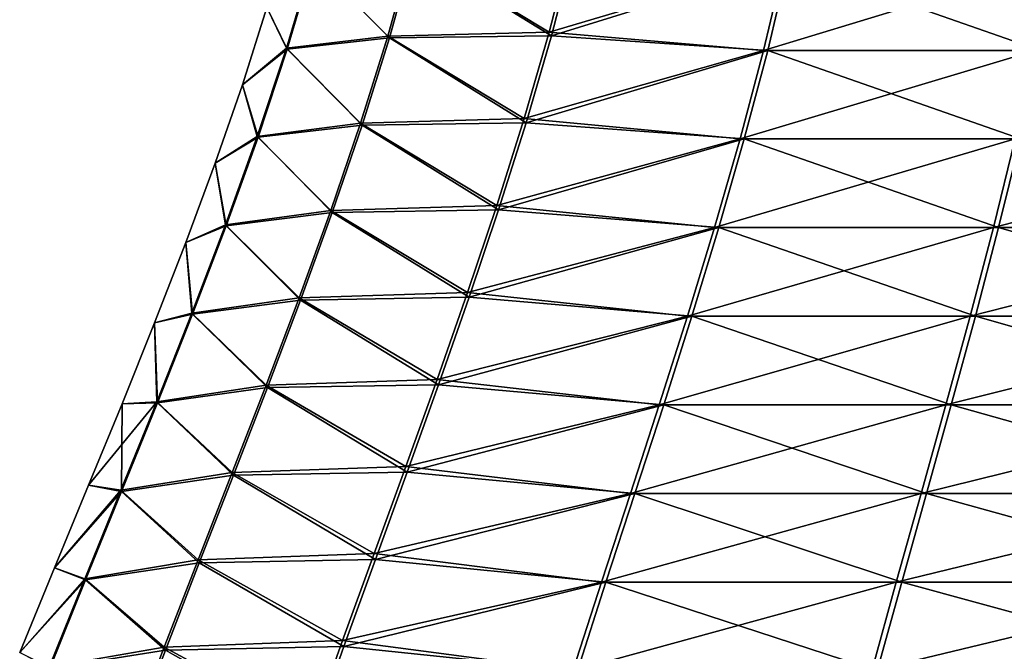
# Model space of a CAD drawing. Header units: millimetres. Extents: x -139 to 139, y -32 to 1264.
# Tile 181 of 256: x -16.5 to -10.41, y 673.25 to 677.15. Entities that reach past the tile are written whole.
import ezdxf

# ---------------------------------------------------------------- set-up
doc = ezdxf.new("R2010")
doc.units = ezdxf.units.MM
doc.header["$LTSCALE"] = 26.699852
doc.layers.add('276', color=7, linetype='CONTINUOUS')
doc.layers.add('277', color=7, linetype='CONTINUOUS')

msp = doc.modelspace()

# ---------------------------------------------------------------- linework, layer by layer
at = {"layer": '276', "color": 7, "linetype": 'CONTINUOUS'}
for points in [[(-14.6883, 677.517, -6.951), (-14.0674, 677.5793, -9.3319), (-14.2175, 677.0416, -9.3835), (-14.6883, 677.517, -6.951)], [(-14.0674, 677.5793, -9.3319), (-13.215, 677.0546, -11.6573), (-14.2175, 677.0416, -9.3835), (-14.0674, 677.5793, -9.3319)], [(-13.0762, 677.5911, -11.5821), (-13.215, 677.0546, -11.6573), (-14.0674, 677.5793, -9.3319), (-13.0762, 677.5911, -11.5821)], [(-13.0762, 677.5911, -11.5821), (-11.7487, 677.5089, -13.6537), (-13.215, 677.0546, -11.6573), (-13.0762, 677.5911, -11.5821)], [(-14.6883, 677.517, -6.951), (-14.8493, 676.9728, -6.9779), (-14.9748, 677.2302, -4.5), (-14.6883, 677.517, -6.951)], [(-14.8493, 676.9728, -6.9779), (-14.6883, 677.517, -6.951), (-14.2175, 677.0416, -9.3835), (-14.8493, 676.9728, -6.9779)], [(-11.7487, 677.5089, -13.6537), (-11.8778, 676.9639, -13.7544), (-13.215, 677.0546, -11.6573), (-11.7487, 677.5089, -13.6537)], [(-11.8778, 676.9639, -13.7544), (-11.7487, 677.5089, -13.6537), (-10.1908, 676.9639, -15.5849), (-11.8778, 676.9639, -13.7544)], [(-10.1908, 676.9639, -15.5849), (-11.7487, 677.5089, -13.6537), (-10.08, 677.5089, -15.4643), (-10.1908, 676.9639, -15.5849)], [(-14.9748, 677.2302, -4.5), (-14.8493, 676.9728, -6.9779), (-15.1265, 676.752, -4.5), (-14.9748, 677.2302, -4.5)], [(-13.215, 677.0546, -11.6573), (-13.3712, 676.5167, -11.7419), (-14.2175, 677.0416, -9.3835), (-13.215, 677.0546, -11.6573)], [(-13.215, 677.0546, -11.6573), (-11.8778, 676.9639, -13.7544), (-13.3712, 676.5167, -11.7419), (-13.215, 677.0546, -11.6573)], [(-14.8493, 676.9728, -6.9779), (-14.2175, 677.0416, -9.3835), (-14.3863, 676.5024, -9.4415), (-14.8493, 676.9728, -6.9779)], [(-14.2175, 677.0416, -9.3835), (-13.3712, 676.5167, -11.7419), (-14.3863, 676.5024, -9.4415), (-14.2175, 677.0416, -9.3835)], [(-14.8493, 676.9728, -6.9779), (-15.0297, 676.4273, -7.008), (-15.1265, 676.752, -4.5), (-14.8493, 676.9728, -6.9779)], [(-15.0297, 676.4273, -7.008), (-14.8493, 676.9728, -6.9779), (-14.3863, 676.5024, -9.4415), (-15.0297, 676.4273, -7.008)], [(-11.8778, 676.9639, -13.7544), (-12.0226, 676.4175, -13.8672), (-13.3712, 676.5167, -11.7419), (-11.8778, 676.9639, -13.7544)], [(-12.0226, 676.4175, -13.8672), (-11.8778, 676.9639, -13.7544), (-10.315, 676.4175, -15.72), (-12.0226, 676.4175, -13.8672)], [(-10.315, 676.4175, -15.72), (-11.8778, 676.9639, -13.7544), (-10.1908, 676.9639, -15.5849), (-10.315, 676.4175, -15.72)], [(-15.1265, 676.752, -4.5), (-15.0297, 676.4273, -7.008), (-15.2942, 676.2677, -4.5), (-15.1265, 676.752, -4.5)], [(-15.0297, 676.4273, -7.008), (-14.3863, 676.5024, -9.4415), (-14.5705, 675.9622, -9.5047), (-15.0297, 676.4273, -7.008)], [(-14.3863, 676.5024, -9.4415), (-13.5417, 675.9777, -11.8342), (-14.5705, 675.9622, -9.5047), (-14.3863, 676.5024, -9.4415)], [(-13.3712, 676.5167, -11.7419), (-13.5417, 675.9777, -11.8342), (-14.3863, 676.5024, -9.4415), (-13.3712, 676.5167, -11.7419)], [(-13.3712, 676.5167, -11.7419), (-12.0226, 676.4175, -13.8672), (-13.5417, 675.9777, -11.8342), (-13.3712, 676.5167, -11.7419)], [(-15.0297, 676.4273, -7.008), (-15.226, 675.8806, -7.0408), (-15.2942, 676.2677, -4.5), (-15.0297, 676.4273, -7.008)], [(-15.226, 675.8806, -7.0408), (-15.0297, 676.4273, -7.008), (-14.5705, 675.9622, -9.5047), (-15.226, 675.8806, -7.0408)], [(-12.0226, 676.4175, -13.8672), (-12.1801, 675.87, -13.9898), (-13.5417, 675.9777, -11.8342), (-12.0226, 676.4175, -13.8672)], [(-12.1801, 675.87, -13.9898), (-12.0226, 676.4175, -13.8672), (-10.4501, 675.87, -15.8669), (-12.1801, 675.87, -13.9898)], [(-10.4501, 675.87, -15.8669), (-12.0226, 676.4175, -13.8672), (-10.315, 676.4175, -15.72), (-10.4501, 675.87, -15.8669)], [(-10.4501, 675.87, -15.8669), (-10.315, 676.4175, -15.72), (-8.4345, 675.87, -17.4333), (-10.4501, 675.87, -15.8669)], [(-15.2942, 676.2677, -4.5), (-15.226, 675.8806, -7.0408), (-15.4758, 675.7769, -4.5), (-15.2942, 676.2677, -4.5)], [(-15.226, 675.8806, -7.0408), (-14.5705, 675.9622, -9.5047), (-14.7665, 675.4212, -9.5721), (-15.226, 675.8806, -7.0408)], [(-14.5705, 675.9622, -9.5047), (-13.7233, 675.4379, -11.9325), (-14.7665, 675.4212, -9.5721), (-14.5705, 675.9622, -9.5047)], [(-13.5417, 675.9777, -11.8342), (-13.7233, 675.4379, -11.9325), (-14.5705, 675.9622, -9.5047), (-13.5417, 675.9777, -11.8342)], [(-13.5417, 675.9777, -11.8342), (-12.1801, 675.87, -13.9898), (-13.7233, 675.4379, -11.9325), (-13.5417, 675.9777, -11.8342)], [(-15.226, 675.8806, -7.0408), (-15.4346, 675.3333, -7.0756), (-15.4758, 675.7769, -4.5), (-15.226, 675.8806, -7.0408)], [(-15.4346, 675.3333, -7.0756), (-15.226, 675.8806, -7.0408), (-14.7665, 675.4212, -9.5721), (-15.4346, 675.3333, -7.0756)], [(-12.1801, 675.87, -13.9898), (-12.3472, 675.3219, -14.1201), (-13.7233, 675.4379, -11.9325), (-12.1801, 675.87, -13.9898)], [(-12.3472, 675.3219, -14.1201), (-12.1801, 675.87, -13.9898), (-10.5935, 675.3219, -16.0229), (-12.3472, 675.3219, -14.1201)], [(-10.5935, 675.3219, -16.0229), (-12.1801, 675.87, -13.9898), (-10.4501, 675.87, -15.8669), (-10.5935, 675.3219, -16.0229)], [(-10.5935, 675.3219, -16.0229), (-10.4501, 675.87, -15.8669), (-8.5503, 675.3219, -17.6108), (-10.5935, 675.3219, -16.0229)], [(-8.5503, 675.3219, -17.6108), (-10.4501, 675.87, -15.8669), (-8.4345, 675.87, -17.4333), (-8.5503, 675.3219, -17.6108)], [(-15.4758, 675.7769, -4.5), (-15.4346, 675.3333, -7.0756), (-15.6692, 675.2796, -4.5), (-15.4758, 675.7769, -4.5)], [(-15.4346, 675.3333, -7.0756), (-14.7665, 675.4212, -9.5721), (-14.9712, 674.8798, -9.6424), (-15.4346, 675.3333, -7.0756)], [(-14.7665, 675.4212, -9.5721), (-13.913, 674.8978, -12.0353), (-14.9712, 674.8798, -9.6424), (-14.7665, 675.4212, -9.5721)], [(-13.7233, 675.4379, -11.9325), (-13.913, 674.8978, -12.0353), (-14.7665, 675.4212, -9.5721), (-13.7233, 675.4379, -11.9325)], [(-13.7233, 675.4379, -11.9325), (-12.3472, 675.3219, -14.1201), (-13.913, 674.8978, -12.0353), (-13.7233, 675.4379, -11.9325)], [(-15.4346, 675.3333, -7.0756), (-15.6517, 674.7856, -7.1118), (-15.6692, 675.2796, -4.5), (-15.4346, 675.3333, -7.0756)], [(-15.6517, 674.7856, -7.1118), (-15.4346, 675.3333, -7.0756), (-14.9712, 674.8798, -9.6424), (-15.6517, 674.7856, -7.1118)], [(-12.3472, 675.3219, -14.1201), (-12.5212, 674.7734, -14.2556), (-13.913, 674.8978, -12.0353), (-12.3472, 675.3219, -14.1201)], [(-12.5212, 674.7734, -14.2556), (-12.3472, 675.3219, -14.1201), (-10.7428, 674.7734, -16.1853), (-12.5212, 674.7734, -14.2556)], [(-10.7428, 674.7734, -16.1853), (-12.3472, 675.3219, -14.1201), (-10.5935, 675.3219, -16.0229), (-10.7428, 674.7734, -16.1853)], [(-10.7428, 674.7734, -16.1853), (-10.5935, 675.3219, -16.0229), (-8.6708, 674.7734, -17.7956), (-10.7428, 674.7734, -16.1853)], [(-8.6708, 674.7734, -17.7956), (-10.5935, 675.3219, -16.0229), (-8.5503, 675.3219, -17.6108), (-8.6708, 674.7734, -17.7956)], [(-15.6692, 675.2796, -4.5), (-15.6517, 674.7856, -7.1118), (-15.8703, 674.7801, -4.5), (-15.6692, 675.2796, -4.5)], [(-15.6517, 674.7856, -7.1118), (-14.9712, 674.8798, -9.6424), (-15.1811, 674.3384, -9.7145), (-15.6517, 674.7856, -7.1118)], [(-14.9712, 674.8798, -9.6424), (-14.1075, 674.3575, -12.1407), (-15.1811, 674.3384, -9.7145), (-14.9712, 674.8798, -9.6424)], [(-13.913, 674.8978, -12.0353), (-14.1075, 674.3575, -12.1407), (-14.9712, 674.8798, -9.6424), (-13.913, 674.8978, -12.0353)], [(-13.913, 674.8978, -12.0353), (-12.5212, 674.7734, -14.2556), (-14.1075, 674.3575, -12.1407), (-13.913, 674.8978, -12.0353)], [(-15.8703, 674.7801, -4.5), (-15.8737, 674.2379, -7.1488), (-16.0774, 674.2761, -4.5), (-15.8703, 674.7801, -4.5)], [(-15.6517, 674.7856, -7.1118), (-15.8737, 674.2379, -7.1488), (-15.8703, 674.7801, -4.5), (-15.6517, 674.7856, -7.1118)], [(-15.8737, 674.2379, -7.1488), (-15.6517, 674.7856, -7.1118), (-15.1811, 674.3384, -9.7145), (-15.8737, 674.2379, -7.1488)], [(-12.5212, 674.7734, -14.2556), (-12.6991, 674.2249, -14.3942), (-14.1075, 674.3575, -12.1407), (-12.5212, 674.7734, -14.2556)], [(-12.6991, 674.2249, -14.3942), (-12.5212, 674.7734, -14.2556), (-10.8954, 674.2249, -16.3513), (-12.6991, 674.2249, -14.3942)], [(-10.8954, 674.2249, -16.3513), (-12.5212, 674.7734, -14.2556), (-10.7428, 674.7734, -16.1853), (-10.8954, 674.2249, -16.3513)], [(-10.8954, 674.2249, -16.3513), (-10.7428, 674.7734, -16.1853), (-8.7939, 674.2249, -17.9845), (-10.8954, 674.2249, -16.3513)], [(-8.7939, 674.2249, -17.9845), (-10.7428, 674.7734, -16.1853), (-8.6708, 674.7734, -17.7956), (-8.7939, 674.2249, -17.9845)], [(-15.8737, 674.2379, -7.1488), (-15.1811, 674.3384, -9.7145), (-15.3928, 673.7973, -9.7872), (-15.8737, 674.2379, -7.1488)], [(-15.1811, 674.3384, -9.7145), (-14.3039, 673.8176, -12.247), (-15.3928, 673.7973, -9.7872), (-15.1811, 674.3384, -9.7145)], [(-14.1075, 674.3575, -12.1407), (-14.3039, 673.8176, -12.247), (-15.1811, 674.3384, -9.7145), (-14.1075, 674.3575, -12.1407)], [(-14.1075, 674.3575, -12.1407), (-12.6991, 674.2249, -14.3942), (-14.3039, 673.8176, -12.247), (-14.1075, 674.3575, -12.1407)], [(-16.0774, 674.2761, -4.5), (-15.8737, 674.2379, -7.1488), (-16.2891, 673.7645, -4.5), (-16.0774, 674.2761, -4.5)], [(-15.8737, 674.2379, -7.1488), (-16.097, 673.6906, -7.1861), (-16.2891, 673.7645, -4.5), (-15.8737, 674.2379, -7.1488)], [(-16.097, 673.6906, -7.1861), (-15.8737, 674.2379, -7.1488), (-15.3928, 673.7973, -9.7872), (-16.097, 673.6906, -7.1861)], [(-12.6991, 674.2249, -14.3942), (-12.878, 673.6768, -14.5336), (-14.3039, 673.8176, -12.247), (-12.6991, 674.2249, -14.3942)], [(-12.878, 673.6768, -14.5336), (-12.6991, 674.2249, -14.3942), (-11.0489, 673.6768, -16.5182), (-12.878, 673.6768, -14.5336)], [(-11.0489, 673.6768, -16.5182), (-12.6991, 674.2249, -14.3942), (-10.8954, 674.2249, -16.3513), (-11.0489, 673.6768, -16.5182)], [(-11.0489, 673.6768, -16.5182), (-10.8954, 674.2249, -16.3513), (-8.9178, 673.6768, -18.1744), (-11.0489, 673.6768, -16.5182)], [(-8.9178, 673.6768, -18.1744), (-10.8954, 674.2249, -16.3513), (-8.7939, 674.2249, -17.9845), (-8.9178, 673.6768, -18.1744)], [(-16.2891, 673.7645, -4.5), (-16.097, 673.6906, -7.1861), (-16.5037, 673.2421, -4.5), (-16.2891, 673.7645, -4.5)], [(-16.097, 673.6906, -7.1861), (-15.3928, 673.7973, -9.7872), (-15.6029, 673.2568, -9.8594), (-16.097, 673.6906, -7.1861)], [(-15.3928, 673.7973, -9.7872), (-14.499, 673.2783, -12.3527), (-15.6029, 673.2568, -9.8594), (-15.3928, 673.7973, -9.7872)], [(-14.3039, 673.8176, -12.247), (-14.499, 673.2783, -12.3527), (-15.3928, 673.7973, -9.7872), (-14.3039, 673.8176, -12.247)], [(-14.3039, 673.8176, -12.247), (-12.878, 673.6768, -14.5336), (-14.499, 673.2783, -12.3527), (-14.3039, 673.8176, -12.247)], [(-16.097, 673.6906, -7.1861), (-16.3179, 673.1441, -7.223), (-16.5037, 673.2421, -4.5), (-16.097, 673.6906, -7.1861)], [(-16.3179, 673.1441, -7.223), (-16.097, 673.6906, -7.1861), (-15.6029, 673.2568, -9.8594), (-16.3179, 673.1441, -7.223)], [(-12.878, 673.6768, -14.5336), (-13.0548, 673.1295, -14.6714), (-14.499, 673.2783, -12.3527), (-12.878, 673.6768, -14.5336)], [(-13.0548, 673.1295, -14.6714), (-12.878, 673.6768, -14.5336), (-11.2006, 673.1295, -16.6833), (-13.0548, 673.1295, -14.6714)], [(-11.2006, 673.1295, -16.6833), (-12.878, 673.6768, -14.5336), (-11.0489, 673.6768, -16.5182), (-11.2006, 673.1295, -16.6833)], [(-11.2006, 673.1295, -16.6833), (-11.0489, 673.6768, -16.5182), (-9.0403, 673.1295, -18.3622), (-11.2006, 673.1295, -16.6833)], [(-9.0403, 673.1295, -18.3622), (-11.0489, 673.6768, -16.5182), (-8.9178, 673.6768, -18.1744), (-9.0403, 673.1295, -18.3622)], [(-14.499, 673.2783, -12.3527), (-14.6896, 672.74, -12.4559), (-15.6029, 673.2568, -9.8594), (-14.499, 673.2783, -12.3527)], [(-14.499, 673.2783, -12.3527), (-13.0548, 673.1295, -14.6714), (-14.6896, 672.74, -12.4559), (-14.499, 673.2783, -12.3527)], [(-16.3179, 673.1441, -7.223), (-15.6029, 673.2568, -9.8594), (-15.8082, 672.7173, -9.9299), (-16.3179, 673.1441, -7.223)], [(-15.6029, 673.2568, -9.8594), (-14.6896, 672.74, -12.4559), (-15.8082, 672.7173, -9.9299), (-15.6029, 673.2568, -9.8594)]]:
    msp.add_3dface(points, dxfattribs=at)
at = {"layer": '277', "color": 7, "linetype": 'CONTINUOUS'}
for points in [[(-13.2286, 677.0781, 2.6166), (-13.0909, 677.6124, 2.5425), (-14.0783, 677.5893, 0.2915), (-13.2286, 677.0781, 2.6166)], [(-13.0909, 677.6124, 2.5425), (-13.2286, 677.0781, 2.6166), (-11.7743, 677.5089, 4.6206), (-13.0909, 677.6124, 2.5425)], [(-14.0783, 677.5893, 0.2915), (-14.6939, 677.5214, -2.0905), (-14.2279, 677.0526, 0.3424), (-14.0783, 677.5893, 0.2915)], [(-13.2286, 677.0781, 2.6166), (-14.0783, 677.5893, 0.2915), (-14.2279, 677.0526, 0.3424), (-13.2286, 677.0781, 2.6166)], [(-14.6939, 677.5214, -2.0905), (-14.9748, 677.2302, -4.5), (-14.8546, 676.9777, -2.0641), (-14.6939, 677.5214, -2.0905)], [(-14.6939, 677.5214, -2.0905), (-14.8546, 676.9777, -2.0641), (-14.2279, 677.0526, 0.3424), (-14.6939, 677.5214, -2.0905)], [(-11.7743, 677.5089, 4.6206), (-13.2286, 677.0781, 2.6166), (-11.9038, 676.9639, 4.7209), (-11.7743, 677.5089, 4.6206)], [(-11.7743, 677.5089, 4.6206), (-11.9038, 676.9639, 4.7209), (-10.1107, 677.5089, 6.4359), (-11.7743, 677.5089, 4.6206)], [(-10.1107, 677.5089, 6.4359), (-11.9038, 676.9639, 4.7209), (-10.2219, 676.9639, 6.5562), (-10.1107, 677.5089, 6.4359)], [(-14.9748, 677.2302, -4.5), (-15.1265, 676.752, -4.5), (-14.8546, 676.9777, -2.0641), (-14.9748, 677.2302, -4.5)], [(-14.2279, 677.0526, 0.3424), (-14.8546, 676.9777, -2.0641), (-14.3962, 676.5145, 0.3997), (-14.2279, 677.0526, 0.3424)], [(-13.3837, 676.5424, 2.7), (-14.2279, 677.0526, 0.3424), (-14.3962, 676.5145, 0.3997), (-13.3837, 676.5424, 2.7)], [(-13.3837, 676.5424, 2.7), (-13.2286, 677.0781, 2.6166), (-14.2279, 677.0526, 0.3424), (-13.3837, 676.5424, 2.7)], [(-13.2286, 677.0781, 2.6166), (-13.3837, 676.5424, 2.7), (-11.9038, 676.9639, 4.7209), (-13.2286, 677.0781, 2.6166)], [(-14.8546, 676.9777, -2.0641), (-15.1265, 676.752, -4.5), (-15.0349, 676.4326, -2.0345), (-14.8546, 676.9777, -2.0641)], [(-14.8546, 676.9777, -2.0641), (-15.0349, 676.4326, -2.0345), (-14.3962, 676.5145, 0.3997), (-14.8546, 676.9777, -2.0641)], [(-11.9038, 676.9639, 4.7209), (-13.3837, 676.5424, 2.7), (-12.0489, 676.4175, 4.8333), (-11.9038, 676.9639, 4.7209)], [(-11.9038, 676.9639, 4.7209), (-12.0489, 676.4175, 4.8333), (-10.2219, 676.9639, 6.5562), (-11.9038, 676.9639, 4.7209)], [(-10.2219, 676.9639, 6.5562), (-12.0489, 676.4175, 4.8333), (-10.3465, 676.4175, 6.6909), (-10.2219, 676.9639, 6.5562)], [(-15.1265, 676.752, -4.5), (-15.2942, 676.2677, -4.5), (-15.0349, 676.4326, -2.0345), (-15.1265, 676.752, -4.5)], [(-14.3962, 676.5145, 0.3997), (-15.0349, 676.4326, -2.0345), (-14.5798, 675.9753, 0.4622), (-14.3962, 676.5145, 0.3997)], [(-13.5531, 676.0056, 2.7912), (-14.3962, 676.5145, 0.3997), (-14.5798, 675.9753, 0.4622), (-13.5531, 676.0056, 2.7912)], [(-13.5531, 676.0056, 2.7912), (-13.3837, 676.5424, 2.7), (-14.3962, 676.5145, 0.3997), (-13.5531, 676.0056, 2.7912)], [(-13.3837, 676.5424, 2.7), (-13.5531, 676.0056, 2.7912), (-12.0489, 676.4175, 4.8333), (-13.3837, 676.5424, 2.7)], [(-15.0349, 676.4326, -2.0345), (-15.2942, 676.2677, -4.5), (-15.231, 675.8864, -2.0024), (-15.0349, 676.4326, -2.0345)], [(-15.0349, 676.4326, -2.0345), (-15.231, 675.8864, -2.0024), (-14.5798, 675.9753, 0.4622), (-15.0349, 676.4326, -2.0345)], [(-12.0489, 676.4175, 4.8333), (-13.5531, 676.0056, 2.7912), (-12.2067, 675.87, 4.9556), (-12.0489, 676.4175, 4.8333)], [(-12.0489, 676.4175, 4.8333), (-12.2067, 675.87, 4.9556), (-10.3465, 676.4175, 6.6909), (-12.0489, 676.4175, 4.8333)], [(-10.3465, 676.4175, 6.6909), (-12.2067, 675.87, 4.9556), (-10.482, 675.87, 6.8375), (-10.3465, 676.4175, 6.6909)], [(-10.3465, 676.4175, 6.6909), (-10.482, 675.87, 6.8375), (-8.3613, 676.4175, 8.2427), (-10.3465, 676.4175, 6.6909)], [(-8.3613, 676.4175, 8.2427), (-10.482, 675.87, 6.8375), (-8.4708, 675.87, 8.4095), (-8.3613, 676.4175, 8.2427)], [(-15.2942, 676.2677, -4.5), (-15.4758, 675.7769, -4.5), (-15.231, 675.8864, -2.0024), (-15.2942, 676.2677, -4.5)], [(-14.5798, 675.9753, 0.4622), (-15.231, 675.8864, -2.0024), (-14.7755, 675.4354, 0.5288), (-14.5798, 675.9753, 0.4622)], [(-13.7338, 675.468, 2.8884), (-14.5798, 675.9753, 0.4622), (-14.7755, 675.4354, 0.5288), (-13.7338, 675.468, 2.8884)], [(-13.7338, 675.468, 2.8884), (-13.5531, 676.0056, 2.7912), (-14.5798, 675.9753, 0.4622), (-13.7338, 675.468, 2.8884)], [(-13.5531, 676.0056, 2.7912), (-13.7338, 675.468, 2.8884), (-12.2067, 675.87, 4.9556), (-13.5531, 676.0056, 2.7912)], [(-15.231, 675.8864, -2.0024), (-15.4758, 675.7769, -4.5), (-15.4393, 675.3395, -1.9682), (-15.231, 675.8864, -2.0024)], [(-15.231, 675.8864, -2.0024), (-15.4393, 675.3395, -1.9682), (-14.7755, 675.4354, 0.5288), (-15.231, 675.8864, -2.0024)], [(-12.2067, 675.87, 4.9556), (-13.7338, 675.468, 2.8884), (-12.3742, 675.3219, 5.0853), (-12.2067, 675.87, 4.9556)], [(-12.2067, 675.87, 4.9556), (-12.3742, 675.3219, 5.0853), (-10.482, 675.87, 6.8375), (-12.2067, 675.87, 4.9556)], [(-10.482, 675.87, 6.8375), (-12.3742, 675.3219, 5.0853), (-10.6259, 675.3219, 6.9931), (-10.482, 675.87, 6.8375)], [(-10.482, 675.87, 6.8375), (-10.6259, 675.3219, 6.9931), (-8.4708, 675.87, 8.4095), (-10.482, 675.87, 6.8375)], [(-8.4708, 675.87, 8.4095), (-10.6259, 675.3219, 6.9931), (-8.5871, 675.3219, 8.5867), (-8.4708, 675.87, 8.4095)], [(-15.4758, 675.7769, -4.5), (-15.6692, 675.2796, -4.5), (-15.4393, 675.3395, -1.9682), (-15.4758, 675.7769, -4.5)], [(-13.9226, 674.93, 2.9899), (-13.7338, 675.468, 2.8884), (-14.7755, 675.4354, 0.5288), (-13.9226, 674.93, 2.9899)], [(-13.7338, 675.468, 2.8884), (-13.9226, 674.93, 2.9899), (-12.3742, 675.3219, 5.0853), (-13.7338, 675.468, 2.8884)], [(-14.7755, 675.4354, 0.5288), (-15.4393, 675.3395, -1.9682), (-14.9798, 674.895, 0.5983), (-14.7755, 675.4354, 0.5288)], [(-13.9226, 674.93, 2.9899), (-14.7755, 675.4354, 0.5288), (-14.9798, 674.895, 0.5983), (-13.9226, 674.93, 2.9899)], [(-15.4393, 675.3395, -1.9682), (-15.6692, 675.2796, -4.5), (-15.6563, 674.7923, -1.9326), (-15.4393, 675.3395, -1.9682)], [(-15.4393, 675.3395, -1.9682), (-15.6563, 674.7923, -1.9326), (-14.9798, 674.895, 0.5983), (-15.4393, 675.3395, -1.9682)], [(-12.3742, 675.3219, 5.0853), (-13.9226, 674.93, 2.9899), (-12.5486, 674.7734, 5.2204), (-12.3742, 675.3219, 5.0853)], [(-12.3742, 675.3219, 5.0853), (-12.5486, 674.7734, 5.2204), (-10.6259, 675.3219, 6.9931), (-12.3742, 675.3219, 5.0853)], [(-10.6259, 675.3219, 6.9931), (-12.5486, 674.7734, 5.2204), (-10.7756, 674.7734, 7.1551), (-10.6259, 675.3219, 6.9931)], [(-10.6259, 675.3219, 6.9931), (-10.7756, 674.7734, 7.1551), (-8.5871, 675.3219, 8.5867), (-10.6259, 675.3219, 6.9931)], [(-8.5871, 675.3219, 8.5867), (-10.7756, 674.7734, 7.1551), (-8.7081, 674.7734, 8.7711), (-8.5871, 675.3219, 8.5867)], [(-15.6692, 675.2796, -4.5), (-15.8703, 674.7801, -4.5), (-15.6563, 674.7923, -1.9326), (-15.6692, 675.2796, -4.5)], [(-14.1165, 674.3919, 3.0943), (-13.9226, 674.93, 2.9899), (-14.9798, 674.895, 0.5983), (-14.1165, 674.3919, 3.0943)], [(-13.9226, 674.93, 2.9899), (-14.1165, 674.3919, 3.0943), (-12.5486, 674.7734, 5.2204), (-13.9226, 674.93, 2.9899)], [(-14.9798, 674.895, 0.5983), (-15.6563, 674.7923, -1.9326), (-15.1894, 674.3546, 0.6696), (-14.9798, 674.895, 0.5983)], [(-14.1165, 674.3919, 3.0943), (-14.9798, 674.895, 0.5983), (-15.1894, 674.3546, 0.6696), (-14.1165, 674.3919, 3.0943)], [(-15.8703, 674.7801, -4.5), (-16.0774, 674.2761, -4.5), (-15.6563, 674.7923, -1.9326), (-15.8703, 674.7801, -4.5)], [(-15.6563, 674.7923, -1.9326), (-16.0774, 674.2761, -4.5), (-15.8782, 674.2451, -1.8963), (-15.6563, 674.7923, -1.9326)], [(-15.6563, 674.7923, -1.9326), (-15.8782, 674.2451, -1.8963), (-15.1894, 674.3546, 0.6696), (-15.6563, 674.7923, -1.9326)], [(-12.5486, 674.7734, 5.2204), (-14.1165, 674.3919, 3.0943), (-12.7269, 674.2249, 5.3585), (-12.5486, 674.7734, 5.2204)], [(-12.5486, 674.7734, 5.2204), (-12.7269, 674.2249, 5.3585), (-10.7756, 674.7734, 7.1551), (-12.5486, 674.7734, 5.2204)], [(-10.7756, 674.7734, 7.1551), (-12.7269, 674.2249, 5.3585), (-10.9287, 674.2249, 7.3206), (-10.7756, 674.7734, 7.1551)], [(-10.7756, 674.7734, 7.1551), (-10.9287, 674.2249, 7.3206), (-8.7081, 674.7734, 8.7711), (-10.7756, 674.7734, 7.1551)], [(-8.7081, 674.7734, 8.7711), (-10.9287, 674.2249, 7.3206), (-8.8318, 674.2249, 8.9597), (-8.7081, 674.7734, 8.7711)], [(-14.3124, 673.8541, 3.1996), (-14.1165, 674.3919, 3.0943), (-15.1894, 674.3546, 0.6696), (-14.3124, 673.8541, 3.1996)], [(-14.1165, 674.3919, 3.0943), (-14.3124, 673.8541, 3.1996), (-12.7269, 674.2249, 5.3585), (-14.1165, 674.3919, 3.0943)], [(-15.1894, 674.3546, 0.6696), (-15.8782, 674.2451, -1.8963), (-15.4009, 673.8145, 0.7416), (-15.1894, 674.3546, 0.6696)], [(-14.3124, 673.8541, 3.1996), (-15.1894, 674.3546, 0.6696), (-15.4009, 673.8145, 0.7416), (-14.3124, 673.8541, 3.1996)], [(-16.0774, 674.2761, -4.5), (-16.2891, 673.7645, -4.5), (-15.8782, 674.2451, -1.8963), (-16.0774, 674.2761, -4.5)], [(-15.8782, 674.2451, -1.8963), (-16.2891, 673.7645, -4.5), (-16.1014, 673.6982, -1.8597), (-15.8782, 674.2451, -1.8963)], [(-15.8782, 674.2451, -1.8963), (-16.1014, 673.6982, -1.8597), (-15.4009, 673.8145, 0.7416), (-15.8782, 674.2451, -1.8963)], [(-12.7269, 674.2249, 5.3585), (-14.3124, 673.8541, 3.1996), (-12.9061, 673.6768, 5.4973), (-12.7269, 674.2249, 5.3585)], [(-12.7269, 674.2249, 5.3585), (-12.9061, 673.6768, 5.4973), (-10.9287, 674.2249, 7.3206), (-12.7269, 674.2249, 5.3585)], [(-10.9287, 674.2249, 7.3206), (-12.9061, 673.6768, 5.4973), (-11.0826, 673.6768, 7.4871), (-10.9287, 674.2249, 7.3206)], [(-10.9287, 674.2249, 7.3206), (-11.0826, 673.6768, 7.4871), (-8.8318, 674.2249, 8.9597), (-10.9287, 674.2249, 7.3206)], [(-8.8318, 674.2249, 8.9597), (-11.0826, 673.6768, 7.4871), (-8.9562, 673.6768, 9.1492), (-8.8318, 674.2249, 8.9597)], [(-14.5071, 673.3169, 3.3044), (-14.3124, 673.8541, 3.1996), (-15.4009, 673.8145, 0.7416), (-14.5071, 673.3169, 3.3044)], [(-14.3124, 673.8541, 3.1996), (-14.5071, 673.3169, 3.3044), (-12.9061, 673.6768, 5.4973), (-14.3124, 673.8541, 3.1996)], [(-16.2891, 673.7645, -4.5), (-16.5037, 673.2421, -4.5), (-16.1014, 673.6982, -1.8597), (-16.2891, 673.7645, -4.5)], [(-15.4009, 673.8145, 0.7416), (-16.1014, 673.6982, -1.8597), (-15.6109, 673.275, 0.8131), (-15.4009, 673.8145, 0.7416)], [(-14.5071, 673.3169, 3.3044), (-15.4009, 673.8145, 0.7416), (-15.6109, 673.275, 0.8131), (-14.5071, 673.3169, 3.3044)], [(-16.1014, 673.6982, -1.8597), (-16.5037, 673.2421, -4.5), (-16.3223, 673.1521, -1.8234), (-16.1014, 673.6982, -1.8597)], [(-16.1014, 673.6982, -1.8597), (-16.3223, 673.1521, -1.8234), (-15.6109, 673.275, 0.8131), (-16.1014, 673.6982, -1.8597)], [(-12.9061, 673.6768, 5.4973), (-14.5071, 673.3169, 3.3044), (-13.0834, 673.1295, 5.6347), (-12.9061, 673.6768, 5.4973)], [(-12.9061, 673.6768, 5.4973), (-13.0834, 673.1295, 5.6347), (-11.0826, 673.6768, 7.4871), (-12.9061, 673.6768, 5.4973)], [(-11.0826, 673.6768, 7.4871), (-13.0834, 673.1295, 5.6347), (-11.2348, 673.1295, 7.6517), (-11.0826, 673.6768, 7.4871)], [(-11.0826, 673.6768, 7.4871), (-11.2348, 673.1295, 7.6517), (-8.9562, 673.6768, 9.1492), (-11.0826, 673.6768, 7.4871)], [(-8.9562, 673.6768, 9.1492), (-11.2348, 673.1295, 7.6517), (-9.0792, 673.1295, 9.3367), (-8.9562, 673.6768, 9.1492)], [(-15.6109, 673.275, 0.8131), (-16.3223, 673.1521, -1.8234), (-15.8162, 672.7365, 0.883), (-15.6109, 673.275, 0.8131)], [(-14.6978, 672.7806, 3.407), (-15.6109, 673.275, 0.8131), (-15.8162, 672.7365, 0.883), (-14.6978, 672.7806, 3.407)], [(-14.6978, 672.7806, 3.407), (-14.5071, 673.3169, 3.3044), (-15.6109, 673.275, 0.8131), (-14.6978, 672.7806, 3.407)], [(-14.5071, 673.3169, 3.3044), (-14.6978, 672.7806, 3.407), (-13.0834, 673.1295, 5.6347), (-14.5071, 673.3169, 3.3044)]]:
    msp.add_3dface(points, dxfattribs=at)

doc.saveas('drawing.dxf')
